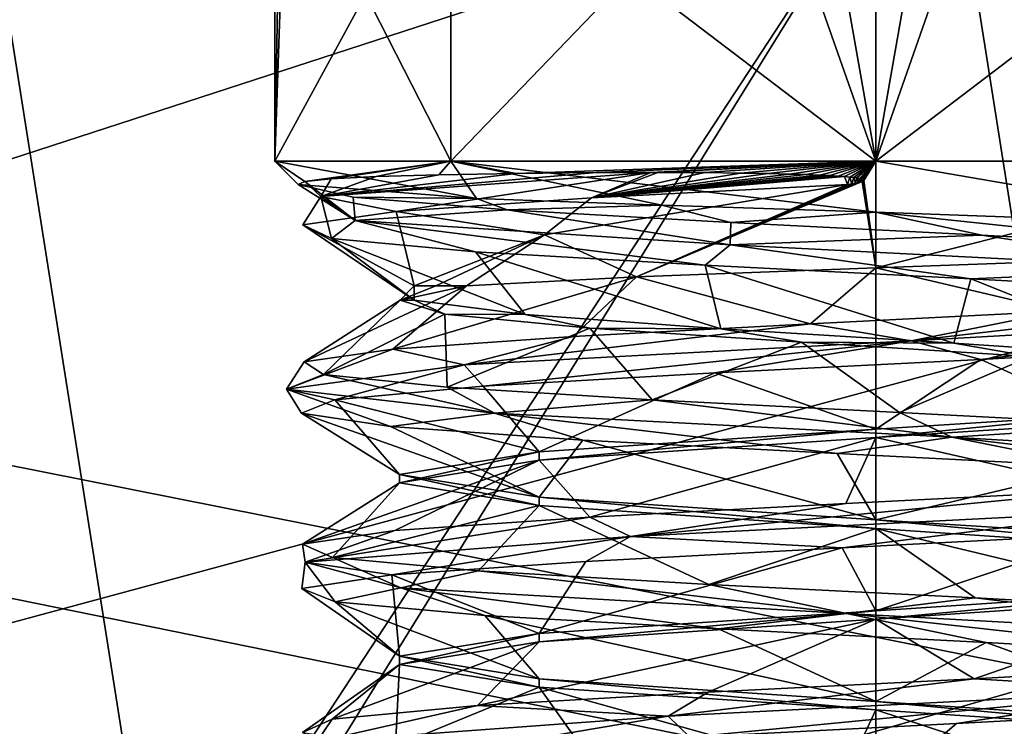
# Model space of a CAD drawing. Header units: millimetres. Extents: x -114 to 114, y -36 to 48.
# Tile 202 of 256: x 19.72 to 24.07, y 7.51 to 10.62. Entities that reach past the tile are written whole.
import ezdxf

# ---------------------------------------------------------------- set-up
doc = ezdxf.new("R2010")
doc.units = ezdxf.units.MM
doc.header["$LTSCALE"] = 65.185185
for name, color, linetype in [('2', 7, 'CONTINUOUS'), ('2786', 7, 'CONTINUOUS'), ('3463', 7, 'CONTINUOUS'), ('3464', 7, 'CONTINUOUS'), ('3652', 7, 'CONTINUOUS'), ('3653', 7, 'CONTINUOUS'), ('3655', 7, 'CONTINUOUS'), ('3660', 7, 'CONTINUOUS'), ('3661', 7, 'CONTINUOUS'), ('3664', 7, 'CONTINUOUS'), ('3665', 7, 'CONTINUOUS'), ('3827', 7, 'CONTINUOUS'), ('3828', 7, 'CONTINUOUS'), ('3829', 7, 'CONTINUOUS'), ('3831', 7, 'CONTINUOUS'), ('3832', 7, 'CONTINUOUS'), ('3984', 7, 'CONTINUOUS'), ('3985', 7, 'CONTINUOUS'), ('3987', 7, 'CONTINUOUS'), ('3988', 7, 'CONTINUOUS'), ('3989', 7, 'CONTINUOUS'), ('4059', 7, 'CONTINUOUS')]:
    doc.layers.add(name, color=color, linetype=linetype)

msp = doc.modelspace()

# ---------------------------------------------------------------- linework, layer by layer
at = {"layer": '2', "linetype": 'CONTINUOUS'}
for points in [[(113, 35, 92.5), (-113, 35, 92.5), (72.7254, 6.8475, 92.5), (113, 35, 92.5)], [(-113, 35, 92.5), (-19.2659, 13.0293, 92.5), (21.2746, 6.8475, 92.5), (-113, 35, 92.5)], [(-113, 35, 92.5), (63.3, 0, 92.5), (64.6742, 4.2309, 92.5), (-113, 35, 92.5)], [(63.3, 0, 92.5), (-113, 35, 92.5), (25.7254, 6.8475, 92.5), (63.3, 0, 92.5)], [(72.7254, 6.8475, 92.5), (-113, 35, 92.5), (68.2746, 6.8475, 92.5), (72.7254, 6.8475, 92.5)], [(68.2746, 6.8475, 92.5), (-113, 35, 92.5), (64.6742, 4.2309, 92.5), (68.2746, 6.8475, 92.5)], [(25.7254, 6.8475, 92.5), (-113, 35, 92.5), (21.2746, 6.8475, 92.5), (25.7254, 6.8475, 92.5)], [(21.2746, 6.8475, 92.5), (-19.2659, 13.0293, 92.5), (17.6742, 4.2309, 92.5), (21.2746, 6.8475, 92.5)]]:
    msp.add_3dface(points, dxfattribs=at)
at = {"layer": '2786', "linetype": 'CONTINUOUS'}
for points in [[(110.5, 32.5, 90), (-12.4154, 8.0512, 90), (-15.4464, 11.0828, 90), (110.5, 32.5, 90)], [(110.5, 32.5, 90), (-10.4698, 4.2312, 90), (-12.4154, 8.0512, 90), (110.5, 32.5, 90)], [(110.5, 32.5, 90), (-9.8, 0, 90), (-10.4698, 4.2312, 90), (110.5, 32.5, 90)], [(-9.8, 0, 90), (110.5, 32.5, 90), (21.2746, 6.8475, 90), (-9.8, 0, 90)], [(110.5, 32.5, 90), (25.7254, 6.8475, 90), (21.2746, 6.8475, 90), (110.5, 32.5, 90)]]:
    msp.add_3dface(points, dxfattribs=at)
at = {"layer": '3463', "linetype": 'CONTINUOUS'}
for points in [[(19.3182, 12.8886, 110), (23.5, -13.55, 110), (23.5, 13.55, 110), (19.3182, 12.8886, 110)], [(23.5, 13.55, 110), (23.5, -13.55, 110), (27.6818, -12.8886, 110), (23.5, 13.55, 110)], [(27.6818, 12.8886, 110), (23.5, 13.55, 110), (27.6818, -12.8886, 110), (27.6818, 12.8886, 110)], [(19.3182, -12.8886, 110), (23.5, -13.55, 110), (19.3182, 12.8886, 110), (19.3182, -12.8886, 110)]]:
    msp.add_3dface(points, dxfattribs=at)
at = {"layer": '3464', "linetype": 'CONTINUOUS'}
for points in [[(19.1894, 13.2673, 93), (23.5, 13.95, 93), (16.8874, 9.1014, 93), (19.1894, 13.2673, 93)], [(16.8874, 9.1014, 93), (23.5, 13.95, 93), (23.5, 11.25, 93), (16.8874, 9.1014, 93)], [(23.5, 11.25, 93), (27.8106, 13.2673, 93), (30.1126, 9.1014, 93), (23.5, 11.25, 93)]]:
    msp.add_3dface(points, dxfattribs=at)
at = {"layer": '3652', "linetype": 'CONTINUOUS'}
for points in [[(16.8874, 9.1014, 93.5), (23.5, 11.25, 93.5), (17.4132, 1.9776, 93.5), (16.8874, 9.1014, 93.5)], [(17.4132, 1.9776, 93.5), (23.5, 11.25, 93.5), (19.7381, 5.1776, 93.5), (17.4132, 1.9776, 93.5)], [(23.5, 11.25, 93.5), (23.5, 6.4, 93.5), (19.7381, 5.1776, 93.5), (23.5, 11.25, 93.5)], [(23.5, 11.25, 93.5), (30.1126, 9.1014, 93.5), (23.5, 6.4, 93.5), (23.5, 11.25, 93.5)], [(23.5, 6.4, 93.5), (30.1126, 9.1014, 93.5), (27.2619, 5.1776, 93.5), (23.5, 6.4, 93.5)]]:
    msp.add_3dface(points, dxfattribs=at)
at = {"layer": '3653', "linetype": 'CONTINUOUS'}
for points in [[(16.8874, 9.1014, 93), (23.5, 11.25, 93), (16.8874, 9.1014, 93.5), (16.8874, 9.1014, 93)], [(23.5, 11.25, 93), (23.5, 11.25, 93.5), (16.8874, 9.1014, 93.5), (23.5, 11.25, 93)]]:
    msp.add_3dface(points, dxfattribs=at)
at = {"layer": '3655', "linetype": 'CONTINUOUS'}
for points in [[(23.5, 11.25, 93), (30.1126, 9.1014, 93), (23.5, 11.25, 93.5), (23.5, 11.25, 93)], [(30.1126, 9.1014, 93), (30.1126, 9.1014, 93.5), (23.5, 11.25, 93.5), (30.1126, 9.1014, 93)]]:
    msp.add_3dface(points, dxfattribs=at)
at = {"layer": '3660', "linetype": 'CONTINUOUS'}
for points in [[(20.85, 13.5, 99), (20.85, 10, 99), (20.8976, 11.4253, 98.5), (20.85, 13.5, 99)], [(20.85, 10, 99), (20.85, 13.5, 99), (20.8976, 12.843, 99.5), (20.85, 10, 99)], [(23.5, 10, 96.35), (23.5, 13.5, 96.35), (23, 12.843, 96.3976), (23.5, 10, 96.35)], [(23.5, 13.5, 101.65), (23.5, 10, 101.65), (23, 11.4253, 101.6024), (23.5, 13.5, 101.65)], [(20.85, 10, 99), (20.8976, 12.843, 99.5), (20.8976, 11.4253, 99.5), (20.85, 10, 99)], [(23.5, 10, 96.35), (23, 12.843, 96.3976), (23, 11.4253, 96.3976), (23.5, 10, 96.35)], [(20.85, 10, 99), (21.6262, 10, 97.1262), (20.8976, 11.4253, 98.5), (20.85, 10, 99)], [(21.6262, 10, 100.8738), (20.85, 10, 99), (21.6262, 11.4253, 100.8738), (21.6262, 10, 100.8738)], [(21.6262, 11.4253, 100.8738), (20.85, 10, 99), (20.8976, 11.4253, 99.5), (21.6262, 11.4253, 100.8738)], [(20.8976, 11.4253, 98.5), (21.6262, 10, 97.1262), (21.6262, 11.4253, 97.1262), (20.8976, 11.4253, 98.5)], [(21.6262, 10, 97.1262), (23.5, 10, 96.35), (21.6262, 11.4253, 97.1262), (21.6262, 10, 97.1262)], [(21.6262, 11.4253, 97.1262), (23.5, 10, 96.35), (23, 11.4253, 96.3976), (21.6262, 11.4253, 97.1262)], [(23.5, 10, 101.65), (21.6262, 10, 100.8738), (23, 11.4253, 101.6024), (23.5, 10, 101.65)], [(23, 11.4253, 101.6024), (21.6262, 10, 100.8738), (21.6262, 11.4253, 100.8738), (23, 11.4253, 101.6024)]]:
    msp.add_3dface(points, dxfattribs=at)
at = {"layer": '3661', "linetype": 'CONTINUOUS'}
for points in [[(21.6262, 10, 97.1262), (20.85, 10, 99), (21.7393, 9.836, 97.245), (21.6262, 10, 97.1262)], [(20.85, 10, 99), (21.6262, 10, 100.8738), (20.9821, 9.9101, 99.4629), (20.85, 10, 99)], [(21.7393, 9.836, 97.245), (20.85, 10, 99), (20.9532, 9.8968, 98.996), (21.7393, 9.836, 97.245)], [(20.9532, 9.8968, 98.996), (20.85, 10, 99), (20.9821, 9.9101, 99.4629), (20.9532, 9.8968, 98.996)], [(20.9821, 9.9101, 99.4629), (21.6262, 10, 100.8738), (21.0979, 9.9217, 99.9185), (20.9821, 9.9101, 99.4629)], [(21.0979, 9.9217, 99.9185), (21.6262, 10, 100.8738), (21.2971, 9.9316, 100.346), (21.0979, 9.9217, 99.9185)], [(21.2971, 9.9316, 100.346), (21.6262, 10, 100.8738), (21.5724, 9.9398, 100.7296), (21.2971, 9.9316, 100.346)], [(21.5724, 9.9398, 100.7296), (21.6262, 10, 100.8738), (21.9139, 9.9459, 101.055), (21.5724, 9.9398, 100.7296)], [(23.5, 10, 96.35), (21.6262, 10, 97.1262), (23.5, 9.7747, 96.5753), (23.5, 10, 96.35)], [(23.5, 9.7747, 96.5753), (21.6262, 10, 97.1262), (22.5571, 9.8054, 96.7329), (23.5, 9.7747, 96.5753)], [(22.5571, 9.8054, 96.7329), (21.6262, 10, 97.1262), (21.7393, 9.836, 97.245), (22.5571, 9.8054, 96.7329)], [(21.6262, 10, 100.8738), (23.5, 10, 101.65), (21.9139, 9.9459, 101.055), (21.6262, 10, 100.8738)], [(21.9139, 9.9459, 101.055), (23.5, 10, 101.65), (22.2674, 9.9493, 101.2885), (21.9139, 9.9459, 101.055)], [(22.2674, 9.9493, 101.2885), (23.5, 10, 101.65), (22.5082, 9.95, 101.4034), (22.2674, 9.9493, 101.2885)], [(22.5082, 9.95, 101.4034), (23.5, 10, 101.65), (22.5397, 9.95, 101.4161), (22.5082, 9.95, 101.4034)], [(22.5397, 9.95, 101.4161), (23.5, 10, 101.65), (22.746, 9.9492, 101.4874), (22.5397, 9.95, 101.4161)], [(22.746, 9.9492, 101.4874), (23.5, 10, 101.65), (22.9038, 9.9475, 101.5282), (22.746, 9.9492, 101.4874)], [(22.9038, 9.9475, 101.5282), (23.5, 10, 101.65), (23.0254, 9.9455, 101.5517), (22.9038, 9.9475, 101.5282)], [(23.0254, 9.9455, 101.5517), (23.5, 10, 101.65), (23.12, 9.9432, 101.5652), (23.0254, 9.9455, 101.5517)], [(23.12, 9.9432, 101.5652), (23.5, 10, 101.65), (23.1939, 9.9409, 101.5727), (23.12, 9.9432, 101.5652)], [(23.1939, 9.9409, 101.5727), (23.5, 10, 101.65), (23.252, 9.9385, 101.5766), (23.1939, 9.9409, 101.5727)], [(23.252, 9.9385, 101.5766), (23.5, 10, 101.65), (23.2978, 9.9362, 101.5783), (23.252, 9.9385, 101.5766)], [(23.2978, 9.9362, 101.5783), (23.5, 10, 101.65), (23.334, 9.934, 101.5787), (23.2978, 9.9362, 101.5783)], [(23.334, 9.934, 101.5787), (23.5, 10, 101.65), (23.3627, 9.9318, 101.5782), (23.334, 9.934, 101.5787)], [(23.3627, 9.9318, 101.5782), (23.5, 10, 101.65), (23.3853, 9.9298, 101.5772), (23.3627, 9.9318, 101.5782)], [(23.3853, 9.9298, 101.5772), (23.5, 10, 101.65), (23.4032, 9.9277, 101.5759), (23.3853, 9.9298, 101.5772)], [(23.4032, 9.9277, 101.5759), (23.5, 10, 101.65), (23.4173, 9.9258, 101.5745), (23.4032, 9.9277, 101.5759)], [(23.4173, 9.9258, 101.5745), (23.5, 10, 101.65), (23.4283, 9.9238, 101.5728), (23.4173, 9.9258, 101.5745)], [(23.4283, 9.9238, 101.5728), (23.5, 10, 101.65), (23.4367, 9.9219, 101.5711), (23.4283, 9.9238, 101.5728)], [(23.4367, 9.9219, 101.5711), (23.5, 10, 101.65), (23.443, 9.9198, 101.5691), (23.4367, 9.9219, 101.5711)], [(23.443, 9.9198, 101.5691), (23.5, 10, 101.65), (23.447, 9.9174, 101.5668), (23.443, 9.9198, 101.5691)], [(23.447, 9.9174, 101.5668), (23.5, 10, 101.65), (23.4478, 9.9146, 101.564), (23.447, 9.9174, 101.5668)], [(23.5, 10, 101.65), (23.5, 9.5304, 101.1804), (23.4478, 9.9146, 101.564), (23.5, 10, 101.65)], [(23.5, 9.5304, 101.1804), (22.4445, 9.4903, 100.8619), (23.4399, 9.9095, 101.5588), (23.5, 9.5304, 101.1804)], [(23.4399, 9.9095, 101.5588), (22.4445, 9.4903, 100.8619), (23.4328, 9.9072, 101.5564), (23.4399, 9.9095, 101.5588)], [(23.4328, 9.9072, 101.5564), (22.4445, 9.4903, 100.8619), (23.4233, 9.9049, 101.5537), (23.4328, 9.9072, 101.5564)], [(23.4233, 9.9049, 101.5537), (22.4445, 9.4903, 100.8619), (23.411, 9.9024, 101.5509), (23.4233, 9.9049, 101.5537)], [(23.4451, 9.9119, 101.5613), (23.5, 9.5304, 101.1804), (23.4399, 9.9095, 101.5588), (23.4451, 9.9119, 101.5613)], [(23.4478, 9.9146, 101.564), (23.5, 9.5304, 101.1804), (23.4451, 9.9119, 101.5613), (23.4478, 9.9146, 101.564)], [(22.0397, 9.6758, 100.8102), (23.3756, 9.8968, 101.5438), (22.4445, 9.4903, 100.8619), (22.0397, 9.6758, 100.8102)], [(23.411, 9.9024, 101.5509), (22.4445, 9.4903, 100.8619), (23.3954, 9.8997, 101.5476), (23.411, 9.9024, 101.5509)], [(22.4445, 9.4903, 100.8619), (23.3756, 9.8968, 101.5438), (23.3954, 9.8997, 101.5476), (22.4445, 9.4903, 100.8619)], [(21.4645, 9.45, 99.5163), (22.0397, 9.6758, 100.8102), (21.5599, 9.45, 99.8036), (21.4645, 9.45, 99.5163)], [(21.5599, 9.45, 99.8036), (22.0397, 9.6758, 100.8102), (21.6956, 9.45, 100.0743), (21.5599, 9.45, 99.8036)], [(21.6956, 9.45, 100.0743), (22.0397, 9.6758, 100.8102), (22.4445, 9.4903, 100.8619), (21.6956, 9.45, 100.0743)]]:
    msp.add_3dface(points, dxfattribs=at)
at = {"layer": '3664', "linetype": 'CONTINUOUS'}
for points in [[(23.5, 13.5, 96.35), (23.5, 10, 96.35), (24, 11.4253, 96.3976), (23.5, 13.5, 96.35)], [(23.5, 10, 101.65), (23.5, 13.5, 101.65), (24, 12.843, 101.6024), (23.5, 10, 101.65)], [(23.5, 10, 101.65), (24, 12.843, 101.6024), (24, 11.4253, 101.6024), (23.5, 10, 101.65)], [(23.5, 10, 96.35), (25.3738, 10, 97.1262), (24, 11.4253, 96.3976), (23.5, 10, 96.35)], [(25.3738, 10, 100.8738), (23.5, 10, 101.65), (25.3738, 11.4253, 100.8738), (25.3738, 10, 100.8738)], [(25.3738, 11.4253, 100.8738), (23.5, 10, 101.65), (24, 11.4253, 101.6024), (25.3738, 11.4253, 100.8738)], [(24, 11.4253, 96.3976), (25.3738, 10, 97.1262), (25.3738, 11.4253, 97.1262), (24, 11.4253, 96.3976)]]:
    msp.add_3dface(points, dxfattribs=at)
at = {"layer": '3665', "linetype": 'CONTINUOUS'}
for points in [[(23.5, 10, 96.35), (23.5, 9.7747, 96.5753), (25.159, 9.7143, 97.3155), (23.5, 10, 96.35)], [(25.3738, 10, 97.1262), (23.5, 10, 96.35), (25.159, 9.7143, 97.3155), (25.3738, 10, 97.1262)], [(23.5, 9.5304, 101.1804), (23.5, 10, 101.65), (25.3738, 10, 100.8738), (23.5, 9.5304, 101.1804)], [(23.5, 9.5304, 101.1804), (25.3738, 10, 100.8738), (24.3557, 9.5613, 101.039), (23.5, 9.5304, 101.1804)]]:
    msp.add_3dface(points, dxfattribs=at)
at = {"layer": '3827', "linetype": 'CONTINUOUS'}
for points in [[(22.2674, 9.9493, 101.2885), (22.5082, 9.95, 101.4034), (21.0527, 9.8439, 99.878), (22.2674, 9.9493, 101.2885)], [(21.0527, 9.8439, 99.878), (22.5082, 9.95, 101.4034), (21.3852, 9.7783, 100.4191), (21.0527, 9.8439, 99.878)], [(21.9139, 9.9459, 101.055), (22.2674, 9.9493, 101.2885), (21.0527, 9.8439, 99.878), (21.9139, 9.9459, 101.055)], [(21.5724, 9.9398, 100.7296), (21.9139, 9.9459, 101.055), (21.0527, 9.8439, 99.878), (21.5724, 9.9398, 100.7296)], [(21.3852, 9.7783, 100.4191), (22.5082, 9.95, 101.4034), (22.2471, 9.8375, 101.2173), (21.3852, 9.7783, 100.4191)], [(22.5082, 9.95, 101.4034), (22.5397, 9.95, 101.4161), (22.2471, 9.8375, 101.2173), (22.5082, 9.95, 101.4034)], [(22.5397, 9.95, 101.4161), (22.746, 9.9492, 101.4874), (22.2471, 9.8375, 101.2173), (22.5397, 9.95, 101.4161)], [(22.746, 9.9492, 101.4874), (22.9038, 9.9475, 101.5282), (22.2471, 9.8375, 101.2173), (22.746, 9.9492, 101.4874)], [(22.9038, 9.9475, 101.5282), (23.0254, 9.9455, 101.5517), (22.2471, 9.8375, 101.2173), (22.9038, 9.9475, 101.5282)], [(20.9532, 9.8968, 98.996), (20.9821, 9.9101, 99.4629), (21.2039, 9.7378, 97.7802), (20.9532, 9.8968, 98.996)], [(20.9821, 9.9101, 99.4629), (21.0979, 9.9217, 99.9185), (21.0527, 9.8439, 99.878), (20.9821, 9.9101, 99.4629)], [(20.9821, 9.9101, 99.4629), (21.0527, 9.8439, 99.878), (21.2039, 9.7378, 97.7802), (20.9821, 9.9101, 99.4629)], [(21.2971, 9.9316, 100.346), (21.5724, 9.9398, 100.7296), (21.0527, 9.8439, 99.878), (21.2971, 9.9316, 100.346)], [(21.0979, 9.9217, 99.9185), (21.2971, 9.9316, 100.346), (21.0527, 9.8439, 99.878), (21.0979, 9.9217, 99.9185)], [(23.0254, 9.9455, 101.5517), (23.12, 9.9432, 101.5652), (22.2471, 9.8375, 101.2173), (23.0254, 9.9455, 101.5517)], [(23.12, 9.9432, 101.5652), (23.1939, 9.9409, 101.5727), (22.2471, 9.8375, 101.2173), (23.12, 9.9432, 101.5652)], [(23.1939, 9.9409, 101.5727), (23.252, 9.9385, 101.5766), (22.2471, 9.8375, 101.2173), (23.1939, 9.9409, 101.5727)], [(23.252, 9.9385, 101.5766), (23.2978, 9.9362, 101.5783), (22.2471, 9.8375, 101.2173), (23.252, 9.9385, 101.5766)], [(23.2978, 9.9362, 101.5783), (23.334, 9.934, 101.5787), (22.2471, 9.8375, 101.2173), (23.2978, 9.9362, 101.5783)], [(23.334, 9.934, 101.5787), (23.3627, 9.9318, 101.5782), (22.2471, 9.8375, 101.2173), (23.334, 9.934, 101.5787)], [(23.3627, 9.9318, 101.5782), (23.3756, 9.8968, 101.5438), (22.2471, 9.8375, 101.2173), (23.3627, 9.9318, 101.5782)], [(23.3756, 9.8968, 101.5438), (23.3627, 9.9318, 101.5782), (23.3853, 9.9298, 101.5772), (23.3756, 9.8968, 101.5438)], [(23.3756, 9.8968, 101.5438), (23.3853, 9.9298, 101.5772), (23.3954, 9.8997, 101.5476), (23.3756, 9.8968, 101.5438)], [(23.3853, 9.9298, 101.5772), (23.4032, 9.9277, 101.5759), (23.3954, 9.8997, 101.5476), (23.3853, 9.9298, 101.5772)], [(23.4032, 9.9277, 101.5759), (23.411, 9.9024, 101.5509), (23.3954, 9.8997, 101.5476), (23.4032, 9.9277, 101.5759)], [(23.4032, 9.9277, 101.5759), (23.4173, 9.9258, 101.5745), (23.411, 9.9024, 101.5509), (23.4032, 9.9277, 101.5759)], [(23.4173, 9.9258, 101.5745), (23.4233, 9.9049, 101.5537), (23.411, 9.9024, 101.5509), (23.4173, 9.9258, 101.5745)], [(23.4173, 9.9258, 101.5745), (23.4283, 9.9238, 101.5728), (23.4233, 9.9049, 101.5537), (23.4173, 9.9258, 101.5745)], [(23.4283, 9.9238, 101.5728), (23.4328, 9.9072, 101.5564), (23.4233, 9.9049, 101.5537), (23.4283, 9.9238, 101.5728)], [(23.4283, 9.9238, 101.5728), (23.4367, 9.9219, 101.5711), (23.4328, 9.9072, 101.5564), (23.4283, 9.9238, 101.5728)], [(23.4367, 9.9219, 101.5711), (23.4399, 9.9095, 101.5588), (23.4328, 9.9072, 101.5564), (23.4367, 9.9219, 101.5711)], [(23.4367, 9.9219, 101.5711), (23.443, 9.9198, 101.5691), (23.4399, 9.9095, 101.5588), (23.4367, 9.9219, 101.5711)], [(23.443, 9.9198, 101.5691), (23.4451, 9.9119, 101.5613), (23.4399, 9.9095, 101.5588), (23.443, 9.9198, 101.5691)], [(23.443, 9.9198, 101.5691), (23.447, 9.9174, 101.5668), (23.4451, 9.9119, 101.5613), (23.443, 9.9198, 101.5691)], [(23.447, 9.9174, 101.5668), (23.4478, 9.9146, 101.564), (23.4451, 9.9119, 101.5613), (23.447, 9.9174, 101.5668)], [(20.9532, 9.8968, 98.996), (21.2039, 9.7378, 97.7802), (21.1959, 9.841, 97.915), (20.9532, 9.8968, 98.996)], [(21.0989, 9.6597, 98.1509), (21.0527, 9.8439, 99.878), (20.9733, 9.719, 99.3189), (21.0989, 9.6597, 98.1509)], [(20.9733, 9.719, 99.3189), (21.0527, 9.8439, 99.878), (21.3852, 9.7783, 100.4191), (20.9733, 9.719, 99.3189)], [(21.2039, 9.7378, 97.7802), (21.0527, 9.8439, 99.878), (21.0989, 9.6597, 98.1509), (21.2039, 9.7378, 97.7802)], [(21.1959, 9.841, 97.915), (21.2039, 9.7378, 97.7802), (21.8746, 9.7851, 97.0393), (21.1959, 9.841, 97.915)], [(21.2039, 9.7378, 97.7802), (22.8576, 9.6318, 96.4806), (21.8746, 9.7851, 97.0393), (21.2039, 9.7378, 97.7802)], [(21.8746, 9.7851, 97.0393), (22.8576, 9.6318, 96.4806), (22.8609, 9.7293, 96.5347), (21.8746, 9.7851, 97.0393)], [(21.7355, 9.6005, 97.1635), (21.2039, 9.7378, 97.7802), (21.0989, 9.6597, 98.1509), (21.7355, 9.6005, 97.1635)], [(22.8576, 9.6318, 96.4806), (21.2039, 9.7378, 97.7802), (22.7475, 9.5412, 96.5669), (22.8576, 9.6318, 96.4806)], [(22.7475, 9.5412, 96.5669), (21.2039, 9.7378, 97.7802), (21.7355, 9.6005, 97.1635), (22.7475, 9.5412, 96.5669)], [(22.8609, 9.7293, 96.5347), (22.8576, 9.6318, 96.4806), (23.9682, 9.6734, 96.4966), (22.8609, 9.7293, 96.5347)], [(22.8576, 9.6318, 96.4806), (24.9317, 9.5258, 96.8297), (23.9682, 9.6734, 96.4966), (22.8576, 9.6318, 96.4806)], [(23.9682, 9.6734, 96.4966), (24.9317, 9.5258, 96.8297), (24.9868, 9.6176, 96.9323), (23.9682, 9.6734, 96.4966)], [(23.9196, 9.4819, 96.488), (22.8576, 9.6318, 96.4806), (22.7475, 9.5412, 96.5669), (23.9196, 9.4819, 96.488)], [(24.9317, 9.5258, 96.8297), (22.8576, 9.6318, 96.4806), (23.9196, 9.4819, 96.488), (24.9317, 9.5258, 96.8297)], [(25.0024, 9.4227, 96.9436), (24.9317, 9.5258, 96.8297), (23.9196, 9.4819, 96.488), (25.0024, 9.4227, 96.9436)], [(25.525, 9.3137, 100.6307), (23.656, 9.2076, 101.5953), (25.262, 9.3943, 100.8389), (25.525, 9.3137, 100.6307)], [(25.262, 9.3943, 100.8389), (23.656, 9.2076, 101.5953), (24.3145, 9.3384, 101.413), (25.262, 9.3943, 100.8389)], [(24.3145, 9.3384, 101.413), (23.656, 9.2076, 101.5953), (23.2129, 9.2826, 101.5306), (24.3145, 9.3384, 101.413)], [(23.656, 9.2076, 101.5953), (25.525, 9.3137, 100.6307), (23.9642, 9.1263, 101.5041), (23.656, 9.2076, 101.5953)], [(23.9642, 9.1263, 101.5041), (25.525, 9.3137, 100.6307), (25.0388, 9.1856, 101.0294), (23.9642, 9.1263, 101.5041)], [(23.656, 9.2076, 101.5953), (21.6849, 9.1016, 100.8616), (23.2129, 9.2826, 101.5306), (23.656, 9.2076, 101.5953)], [(23.2129, 9.2826, 101.5306), (21.6849, 9.1016, 100.8616), (22.1655, 9.2268, 101.1692), (23.2129, 9.2826, 101.5306)], [(22.1655, 9.2268, 101.1692), (21.6849, 9.1016, 100.8616), (21.3708, 9.1709, 100.3973), (22.1655, 9.2268, 101.1692)], [(21.6849, 9.1016, 100.8616), (23.656, 9.2076, 101.5953), (21.7685, 9.0078, 100.8676), (21.6849, 9.1016, 100.8616)], [(21.7685, 9.0078, 100.8676), (23.656, 9.2076, 101.5953), (22.7909, 9.0671, 101.4461), (21.7685, 9.0078, 100.8676)], [(22.7909, 9.0671, 101.4461), (23.656, 9.2076, 101.5953), (23.9642, 9.1263, 101.5041), (22.7909, 9.0671, 101.4461)], [(21.6849, 9.1016, 100.8616), (20.9016, 8.9956, 98.9096), (21.3708, 9.1709, 100.3973), (21.6849, 9.1016, 100.8616)], [(21.3708, 9.1709, 100.3973), (20.9016, 8.9956, 98.9096), (20.9789, 9.1151, 99.361), (21.3708, 9.1709, 100.3973)], [(20.9789, 9.1151, 99.361), (20.9016, 8.9956, 98.9096), (21.0642, 9.0593, 98.2564), (20.9789, 9.1151, 99.361)], [(20.9016, 8.9956, 98.9096), (21.6849, 9.1016, 100.8616), (21.1144, 8.9486, 99.8917), (20.9016, 8.9956, 98.9096)], [(21.1144, 8.9486, 99.8917), (21.6849, 9.1016, 100.8616), (21.7685, 9.0078, 100.8676), (21.1144, 8.9486, 99.8917)], [(20.9016, 8.9956, 98.9096), (21.8186, 8.8895, 97.0168), (21.0642, 9.0593, 98.2564), (20.9016, 8.9956, 98.9096)], [(21.0642, 9.0593, 98.2564), (21.8186, 8.8895, 97.0168), (21.6104, 9.0034, 97.2925), (21.0642, 9.0593, 98.2564)], [(21.8186, 8.8895, 97.0168), (20.9016, 8.9956, 98.9096), (21.3603, 8.83, 97.6188), (21.8186, 8.8895, 97.0168)], [(21.3603, 8.83, 97.6188), (20.9016, 8.9956, 98.9096), (20.968, 8.8893, 98.7261), (21.3603, 8.83, 97.6188)], [(20.968, 8.8893, 98.7261), (20.9016, 8.9956, 98.9096), (21.1144, 8.9486, 99.8917), (20.968, 8.8893, 98.7261)], [(21.6104, 9.0034, 97.2925), (21.8186, 8.8895, 97.0168), (22.5142, 8.9476, 96.6517), (21.6104, 9.0034, 97.2925)], [(21.8186, 8.8895, 97.0168), (23.836, 8.7835, 96.4218), (22.5142, 8.9476, 96.6517), (21.8186, 8.8895, 97.0168)], [(22.5142, 8.9476, 96.6517), (23.836, 8.7835, 96.4218), (23.6046, 8.8918, 96.4554), (22.5142, 8.9476, 96.6517)], [(22.2079, 8.7708, 96.8053), (21.8186, 8.8895, 97.0168), (21.3603, 8.83, 97.6188), (22.2079, 8.7708, 96.8053)], [(23.836, 8.7835, 96.4218), (21.8186, 8.8895, 97.0168), (23.3304, 8.7115, 96.4589), (23.836, 8.7835, 96.4218)], [(23.3304, 8.7115, 96.4589), (21.8186, 8.8895, 97.0168), (22.2079, 8.7708, 96.8053), (23.3304, 8.7115, 96.4589)], [(23.6046, 8.8918, 96.4554), (23.836, 8.7835, 96.4218), (24.6752, 8.8359, 96.7406), (23.6046, 8.8918, 96.4554)], [(23.836, 8.7835, 96.4218), (25.6335, 8.6775, 97.5139), (24.6752, 8.8359, 96.7406), (23.836, 8.7835, 96.4218)], [(24.489, 8.6522, 96.6531), (23.836, 8.7835, 96.4218), (23.3304, 8.7115, 96.4589), (24.489, 8.6522, 96.6531)], [(25.6335, 8.6775, 97.5139), (23.836, 8.7835, 96.4218), (25.4371, 8.593, 97.3466), (25.6335, 8.6775, 97.5139)], [(25.4371, 8.593, 97.3466), (23.836, 8.7835, 96.4218), (24.489, 8.6522, 96.6531), (25.4371, 8.593, 97.3466)]]:
    msp.add_3dface(points, dxfattribs=at)
at = {"layer": '3828', "linetype": 'CONTINUOUS'}
for points in [[(21.7393, 9.836, 97.245), (20.9532, 9.8968, 98.996), (21.1959, 9.841, 97.915), (21.7393, 9.836, 97.245)], [(21.7393, 9.836, 97.245), (21.1959, 9.841, 97.915), (21.8746, 9.7851, 97.0393), (21.7393, 9.836, 97.245)], [(22.5571, 9.8054, 96.7329), (21.7393, 9.836, 97.245), (21.8746, 9.7851, 97.0393), (22.5571, 9.8054, 96.7329)], [(22.5571, 9.8054, 96.7329), (21.8746, 9.7851, 97.0393), (22.8609, 9.7293, 96.5347), (22.5571, 9.8054, 96.7329)], [(23.5, 9.7747, 96.5753), (22.5571, 9.8054, 96.7329), (22.8609, 9.7293, 96.5347), (23.5, 9.7747, 96.5753)], [(23.5, 9.7747, 96.5753), (22.8609, 9.7293, 96.5347), (23.9682, 9.6734, 96.4966), (23.5, 9.7747, 96.5753)], [(25.159, 9.7143, 97.3155), (23.5, 9.7747, 96.5753), (24.9868, 9.6176, 96.9323), (25.159, 9.7143, 97.3155)], [(23.5, 9.7747, 96.5753), (23.9682, 9.6734, 96.4966), (24.9868, 9.6176, 96.9323), (23.5, 9.7747, 96.5753)], [(23.5, 9.5304, 101.1804), (24.3557, 9.5613, 101.039), (24.3145, 9.3384, 101.413), (23.5, 9.5304, 101.1804)], [(22.4445, 9.4903, 100.8619), (23.5, 9.5304, 101.1804), (23.2129, 9.2826, 101.5306), (22.4445, 9.4903, 100.8619)], [(23.5, 9.5304, 101.1804), (24.3145, 9.3384, 101.413), (23.2129, 9.2826, 101.5306), (23.5, 9.5304, 101.1804)], [(21.6956, 9.45, 100.0743), (22.4445, 9.4903, 100.8619), (21.3708, 9.1709, 100.3973), (21.6956, 9.45, 100.0743)], [(22.4445, 9.4903, 100.8619), (22.1655, 9.2268, 101.1692), (21.3708, 9.1709, 100.3973), (22.4445, 9.4903, 100.8619)], [(22.4445, 9.4903, 100.8619), (23.2129, 9.2826, 101.5306), (22.1655, 9.2268, 101.1692), (22.4445, 9.4903, 100.8619)], [(21.6956, 9.45, 100.0743), (21.3708, 9.1709, 100.3973), (20.9789, 9.1151, 99.361), (21.6956, 9.45, 100.0743)], [(21.6956, 9.45, 100.0743), (20.9789, 9.1151, 99.361), (21.4025, 9.3879, 99.1032), (21.6956, 9.45, 100.0743)], [(20.9789, 9.1151, 99.361), (21.0642, 9.0593, 98.2564), (21.4025, 9.3879, 99.1032), (20.9789, 9.1151, 99.361)], [(21.4025, 9.3879, 99.1032), (21.0642, 9.0593, 98.2564), (21.5989, 9.3258, 98.1079), (21.4025, 9.3879, 99.1032)], [(21.0642, 9.0593, 98.2564), (21.6104, 9.0034, 97.2925), (21.5989, 9.3258, 98.1079), (21.0642, 9.0593, 98.2564)], [(21.5989, 9.3258, 98.1079), (21.6104, 9.0034, 97.2925), (22.2389, 9.2636, 97.3208), (21.5989, 9.3258, 98.1079)], [(21.6104, 9.0034, 97.2925), (22.5142, 8.9476, 96.6517), (22.2389, 9.2636, 97.3208), (21.6104, 9.0034, 97.2925)], [(22.2389, 9.2636, 97.3208), (22.5142, 8.9476, 96.6517), (23.1731, 9.2015, 96.9256), (22.2389, 9.2636, 97.3208)], [(22.5142, 8.9476, 96.6517), (23.6046, 8.8918, 96.4554), (23.1731, 9.2015, 96.9256), (22.5142, 8.9476, 96.6517)], [(23.1731, 9.2015, 96.9256), (23.6046, 8.8918, 96.4554), (24.1835, 9.1394, 97.0144), (23.1731, 9.2015, 96.9256)], [(23.6046, 8.8918, 96.4554), (24.6752, 8.8359, 96.7406), (24.1835, 9.1394, 97.0144), (23.6046, 8.8918, 96.4554)]]:
    msp.add_3dface(points, dxfattribs=at)
at = {"layer": '3829', "linetype": 'CONTINUOUS'}
for points in [[(23.3756, 9.8968, 101.5438), (22.0397, 9.6758, 100.8102), (22.2471, 9.8375, 101.2173), (23.3756, 9.8968, 101.5438)], [(22.0397, 9.6758, 100.8102), (21.3852, 9.7783, 100.4191), (22.2471, 9.8375, 101.2173), (22.0397, 9.6758, 100.8102)], [(21.4645, 9.45, 99.5163), (20.9733, 9.719, 99.3189), (21.3852, 9.7783, 100.4191), (21.4645, 9.45, 99.5163)], [(22.0397, 9.6758, 100.8102), (21.4645, 9.45, 99.5163), (21.3852, 9.7783, 100.4191), (22.0397, 9.6758, 100.8102)], [(20.9733, 9.719, 99.3189), (21.4645, 9.45, 99.5163), (21.4641, 9.3868, 98.4853), (20.9733, 9.719, 99.3189)], [(21.0989, 9.6597, 98.1509), (20.9733, 9.719, 99.3189), (21.4641, 9.3868, 98.4853), (21.0989, 9.6597, 98.1509)], [(21.7355, 9.6005, 97.1635), (21.0989, 9.6597, 98.1509), (21.9545, 9.3237, 97.5782), (21.7355, 9.6005, 97.1635)], [(21.9545, 9.3237, 97.5782), (21.0989, 9.6597, 98.1509), (21.4641, 9.3868, 98.4853), (21.9545, 9.3237, 97.5782)], [(22.7475, 9.5412, 96.5669), (21.7355, 9.6005, 97.1635), (22.8176, 9.2605, 97.0139), (22.7475, 9.5412, 96.5669)], [(22.8176, 9.2605, 97.0139), (21.7355, 9.6005, 97.1635), (21.9545, 9.3237, 97.5782), (22.8176, 9.2605, 97.0139)], [(23.9196, 9.4819, 96.488), (22.7475, 9.5412, 96.5669), (23.8452, 9.1973, 96.9286), (23.9196, 9.4819, 96.488)], [(23.8452, 9.1973, 96.9286), (22.7475, 9.5412, 96.5669), (22.8176, 9.2605, 97.0139), (23.8452, 9.1973, 96.9286)], [(24.7895, 9.1342, 97.3426), (23.9196, 9.4819, 96.488), (23.8452, 9.1973, 96.9286), (24.7895, 9.1342, 97.3426)], [(25.0024, 9.4227, 96.9436), (23.9196, 9.4819, 96.488), (24.7895, 9.1342, 97.3426), (25.0024, 9.4227, 96.9436)], [(23.9642, 9.1263, 101.5041), (25.0388, 9.1856, 101.0294), (24.4995, 8.8815, 100.8469), (23.9642, 9.1263, 101.5041)], [(22.7909, 9.0671, 101.4461), (23.9642, 9.1263, 101.5041), (23.5, 8.8184, 101.1), (22.7909, 9.0671, 101.4461)], [(23.5, 8.8184, 101.1), (23.9642, 9.1263, 101.5041), (24.4995, 8.8815, 100.8469), (23.5, 8.8184, 101.1)], [(21.7685, 9.0078, 100.8676), (22.7909, 9.0671, 101.4461), (22.015, 8.7184, 100.4849), (21.7685, 9.0078, 100.8676)], [(22.015, 8.7184, 100.4849), (22.7909, 9.0671, 101.4461), (23.5, 8.8184, 101.1), (22.015, 8.7184, 100.4849)], [(21.1144, 8.9486, 99.8917), (21.7685, 9.0078, 100.8676), (22.015, 8.7184, 100.4849), (21.1144, 8.9486, 99.8917)], [(20.968, 8.8893, 98.7261), (21.1144, 8.9486, 99.8917), (21.4, 8.6184, 98.9999), (20.968, 8.8893, 98.7261)], [(21.4, 8.6184, 98.9999), (21.1144, 8.9486, 99.8917), (22.015, 8.7184, 100.4849), (21.4, 8.6184, 98.9999)], [(21.3603, 8.83, 97.6188), (20.968, 8.8893, 98.7261), (22.0151, 8.5184, 97.5151), (21.3603, 8.83, 97.6188)], [(22.0151, 8.5184, 97.5151), (20.968, 8.8893, 98.7261), (21.4, 8.6184, 98.9999), (22.0151, 8.5184, 97.5151)], [(22.2079, 8.7708, 96.8053), (21.3603, 8.83, 97.6188), (22.0151, 8.5184, 97.5151), (22.2079, 8.7708, 96.8053)], [(23.5, 8.4184, 96.9), (22.2079, 8.7708, 96.8053), (22.0151, 8.5184, 97.5151), (23.5, 8.4184, 96.9)], [(23.3304, 8.7115, 96.4589), (22.2079, 8.7708, 96.8053), (23.5, 8.4184, 96.9), (23.3304, 8.7115, 96.4589)], [(24.489, 8.6522, 96.6531), (23.3304, 8.7115, 96.4589), (23.5, 8.4184, 96.9), (24.489, 8.6522, 96.6531)], [(24.4111, 8.3612, 97.108), (24.489, 8.6522, 96.6531), (23.5, 8.4184, 96.9), (24.4111, 8.3612, 97.108)]]:
    msp.add_3dface(points, dxfattribs=at)
at = {"layer": '3831', "linetype": 'CONTINUOUS'}
for points in [[(23.5, 8.7816, 101.1), (24.8093, 8.8673, 100.6419), (24.5249, 8.5497, 101.3315), (23.5, 8.7816, 101.1)], [(22.0151, 8.6816, 100.4849), (23.5, 8.7816, 101.1), (22.2388, 8.431, 101.2126), (22.0151, 8.6816, 100.4849)], [(22.2388, 8.431, 101.2126), (23.5, 8.7816, 101.1), (23.3677, 8.4904, 101.5434), (22.2388, 8.431, 101.2126)], [(23.3677, 8.4904, 101.5434), (23.5, 8.7816, 101.1), (24.5249, 8.5497, 101.3315), (23.3677, 8.4904, 101.5434)], [(21.4, 8.5816, 98.9999), (22.0151, 8.6816, 100.4849), (20.9717, 8.3123, 99.306), (21.4, 8.5816, 98.9999)], [(20.9717, 8.3123, 99.306), (22.0151, 8.6816, 100.4849), (21.3789, 8.3717, 100.4097), (20.9717, 8.3123, 99.306)], [(21.3789, 8.3717, 100.4097), (22.0151, 8.6816, 100.4849), (22.2388, 8.431, 101.2126), (21.3789, 8.3717, 100.4097)], [(21.1039, 8.253, 98.1371), (21.4, 8.5816, 98.9999), (20.9717, 8.3123, 99.306), (21.1039, 8.253, 98.1371)], [(22.0151, 8.4816, 97.515), (21.4, 8.5816, 98.9999), (21.1039, 8.253, 98.1371), (22.0151, 8.4816, 97.515)], [(21.7473, 8.1936, 97.1523), (22.0151, 8.4816, 97.515), (21.1039, 8.253, 98.1371), (21.7473, 8.1936, 97.1523)], [(22.7647, 8.1343, 96.5617), (22.0151, 8.4816, 97.515), (21.7473, 8.1936, 97.1523), (22.7647, 8.1343, 96.5617)], [(23.5, 8.3816, 96.9), (22.0151, 8.4816, 97.515), (22.7647, 8.1343, 96.5617), (23.5, 8.3816, 96.9)], [(23.939, 8.0749, 96.4913), (23.5, 8.3816, 96.9), (22.7647, 8.1343, 96.5617), (23.939, 8.0749, 96.4913)], [(24.9849, 8.2816, 97.5151), (23.5, 8.3816, 96.9), (25.0196, 8.0156, 96.9563), (24.9849, 8.2816, 97.5151)], [(25.0196, 8.0156, 96.9563), (23.5, 8.3816, 96.9), (23.939, 8.0749, 96.4913), (25.0196, 8.0156, 96.9563)], [(23.5, 7.9816, 101.1), (24.9849, 8.0816, 100.485), (23.9349, 7.7188, 101.5094), (23.5, 7.9816, 101.1)], [(23.9349, 7.7188, 101.5094), (24.9849, 8.0816, 100.485), (25.0163, 7.7782, 101.0462), (23.9349, 7.7188, 101.5094)], [(22.0151, 7.8816, 100.485), (23.5, 7.9816, 101.1), (21.7443, 7.6001, 100.8449), (22.0151, 7.8816, 100.485)], [(21.7443, 7.6001, 100.8449), (23.5, 7.9816, 101.1), (22.7607, 7.6595, 101.4371), (21.7443, 7.6001, 100.8449)], [(22.7607, 7.6595, 101.4371), (23.5, 7.9816, 101.1), (23.9349, 7.7188, 101.5094), (22.7607, 7.6595, 101.4371)], [(21.4, 7.7816, 99), (22.0151, 7.8816, 100.485), (21.1025, 7.5408, 99.859), (21.4, 7.7816, 99)], [(21.1025, 7.5408, 99.859), (22.0151, 7.8816, 100.485), (21.7443, 7.6001, 100.8449), (21.1025, 7.5408, 99.859)], [(21.3812, 7.4221, 97.5869), (21.4, 7.7816, 99), (20.9722, 7.4814, 98.6899), (21.3812, 7.4221, 97.5869)], [(20.9722, 7.4814, 98.6899), (21.4, 7.7816, 99), (21.1025, 7.5408, 99.859), (20.9722, 7.4814, 98.6899)], [(22.0151, 7.6816, 97.515), (21.4, 7.7816, 99), (21.3812, 7.4221, 97.5869), (22.0151, 7.6816, 97.515)], [(22.2424, 7.3627, 96.7854), (22.0151, 7.6816, 97.515), (21.3812, 7.4221, 97.5869), (22.2424, 7.3627, 96.7854)], [(23.5, 7.5816, 96.9), (22.0151, 7.6816, 97.515), (23.3718, 7.3034, 96.4564), (23.5, 7.5816, 96.9)], [(23.3718, 7.3034, 96.4564), (22.0151, 7.6816, 97.515), (22.2424, 7.3627, 96.7854), (23.3718, 7.3034, 96.4564)], [(24.5287, 7.2441, 96.6702), (23.5, 7.5816, 96.9), (23.3718, 7.3034, 96.4564), (24.5287, 7.2441, 96.6702)], [(24.9849, 7.4816, 97.515), (23.5, 7.5816, 96.9), (24.5287, 7.2441, 96.6702), (24.9849, 7.4816, 97.515)]]:
    msp.add_3dface(points, dxfattribs=at)
at = {"layer": '3832', "linetype": 'CONTINUOUS'}
for points in [[(23.3529, 8.2957, 101.5425), (24.5158, 8.3552, 101.3354), (23.5, 8.0184, 101.1), (23.3529, 8.2957, 101.5425)], [(23.5, 8.0184, 101.1), (24.5158, 8.3552, 101.3354), (24.8093, 8.1041, 100.6419), (23.5, 8.0184, 101.1)], [(22.2216, 8.2361, 101.2027), (23.3529, 8.2957, 101.5425), (22.0151, 7.9184, 100.4849), (22.2216, 8.2361, 101.2027)], [(22.0151, 7.9184, 100.4849), (23.3529, 8.2957, 101.5425), (23.5, 8.0184, 101.1), (22.0151, 7.9184, 100.4849)], [(21.3654, 8.1765, 100.389), (22.2216, 8.2361, 101.2027), (22.0151, 7.9184, 100.4849), (21.3654, 8.1765, 100.389)], [(20.9683, 8.1169, 99.2766), (21.3654, 8.1765, 100.389), (21.4, 7.8184, 98.9999), (20.9683, 8.1169, 99.2766)], [(21.4, 7.8184, 98.9999), (21.3654, 8.1765, 100.389), (22.0151, 7.9184, 100.4849), (21.4, 7.8184, 98.9999)], [(21.1158, 8.0573, 98.1046), (20.9683, 8.1169, 99.2766), (21.4, 7.8184, 98.9999), (21.1158, 8.0573, 98.1046)], [(21.7762, 7.9977, 97.1253), (21.1158, 8.0573, 98.1046), (22.0151, 7.7184, 97.515), (21.7762, 7.9977, 97.1253)], [(22.0151, 7.7184, 97.515), (21.1158, 8.0573, 98.1046), (21.4, 7.8184, 98.9999), (22.0151, 7.7184, 97.515)], [(22.8074, 7.9381, 96.5492), (21.7762, 7.9977, 97.1253), (23.5, 7.6184, 96.9), (22.8074, 7.9381, 96.5492)], [(23.5, 7.6184, 96.9), (21.7762, 7.9977, 97.1253), (22.0151, 7.7184, 97.515), (23.5, 7.6184, 96.9)], [(23.9876, 7.8785, 96.5003), (22.8074, 7.9381, 96.5492), (23.5, 7.6184, 96.9), (23.9876, 7.8785, 96.5003)], [(24.9849, 7.5184, 97.5151), (23.9876, 7.8785, 96.5003), (23.5, 7.6184, 96.9), (24.9849, 7.5184, 97.5151)], [(25.0629, 7.8189, 96.9892), (23.9876, 7.8785, 96.5003), (24.9849, 7.5184, 97.5151), (25.0629, 7.8189, 96.9892)], [(24.9561, 7.5805, 101.0895), (23.5, 7.2184, 101.1), (23.8568, 7.5209, 101.5217), (24.9561, 7.5805, 101.0895)], [(23.5, 7.2184, 101.1), (24.9561, 7.5805, 101.0895), (24.9849, 7.3184, 100.485), (23.5, 7.2184, 101.1)], [(23.8568, 7.5209, 101.5217), (23.5, 7.2184, 101.1), (22.6807, 7.4613, 101.4114), (23.8568, 7.5209, 101.5217)]]:
    msp.add_3dface(points, dxfattribs=at)
at = {"layer": '3984', "linetype": 'CONTINUOUS'}
for points in [[(23.5, 7.9816, 101.1), (22.0151, 7.8816, 100.485), (23.5, 8.0184, 101.1), (23.5, 7.9816, 101.1)], [(22.0151, 7.8816, 100.485), (22.0151, 7.9184, 100.4849), (23.5, 8.0184, 101.1), (22.0151, 7.8816, 100.485)], [(22.0151, 7.8816, 100.485), (21.4, 7.7816, 99), (22.0151, 7.9184, 100.4849), (22.0151, 7.8816, 100.485)], [(21.4, 7.7816, 99), (21.4, 7.8184, 98.9999), (22.0151, 7.9184, 100.4849), (21.4, 7.7816, 99)], [(21.4, 7.7816, 99), (22.0151, 7.6816, 97.515), (21.4, 7.8184, 98.9999), (21.4, 7.7816, 99)], [(22.0151, 7.6816, 97.515), (22.0151, 7.7184, 97.515), (21.4, 7.8184, 98.9999), (22.0151, 7.6816, 97.515)], [(22.0151, 7.6816, 97.515), (23.5, 7.5816, 96.9), (22.0151, 7.7184, 97.515), (22.0151, 7.6816, 97.515)], [(23.5, 7.5816, 96.9), (23.5, 7.6184, 96.9), (22.0151, 7.7184, 97.515), (23.5, 7.5816, 96.9)]]:
    msp.add_3dface(points, dxfattribs=at)
at = {"layer": '3985', "linetype": 'CONTINUOUS'}
for points in [[(22.015, 8.7184, 100.4849), (23.5, 8.8184, 101.1), (22.0151, 8.6816, 100.4849), (22.015, 8.7184, 100.4849)], [(23.5, 8.8184, 101.1), (23.5, 8.7816, 101.1), (22.0151, 8.6816, 100.4849), (23.5, 8.8184, 101.1)], [(21.4, 8.6184, 98.9999), (22.015, 8.7184, 100.4849), (21.4, 8.5816, 98.9999), (21.4, 8.6184, 98.9999)], [(22.015, 8.7184, 100.4849), (22.0151, 8.6816, 100.4849), (21.4, 8.5816, 98.9999), (22.015, 8.7184, 100.4849)], [(22.0151, 8.5184, 97.5151), (21.4, 8.6184, 98.9999), (22.0151, 8.4816, 97.515), (22.0151, 8.5184, 97.5151)], [(21.4, 8.6184, 98.9999), (21.4, 8.5816, 98.9999), (22.0151, 8.4816, 97.515), (21.4, 8.6184, 98.9999)], [(23.5, 8.4184, 96.9), (22.0151, 8.5184, 97.5151), (23.5, 8.3816, 96.9), (23.5, 8.4184, 96.9)], [(22.0151, 8.5184, 97.5151), (22.0151, 8.4816, 97.515), (23.5, 8.3816, 96.9), (22.0151, 8.5184, 97.5151)]]:
    msp.add_3dface(points, dxfattribs=at)
at = {"layer": '3987', "linetype": 'CONTINUOUS'}
for points in [[(23.5, 7.5816, 96.9), (24.9849, 7.4816, 97.515), (23.5, 7.6184, 96.9), (23.5, 7.5816, 96.9)], [(24.9849, 7.4816, 97.515), (24.9849, 7.5184, 97.5151), (23.5, 7.6184, 96.9), (24.9849, 7.4816, 97.515)]]:
    msp.add_3dface(points, dxfattribs=at)
at = {"layer": '3988', "linetype": 'CONTINUOUS'}
for points in [[(24.4111, 8.3612, 97.108), (23.5, 8.4184, 96.9), (24.9849, 8.2816, 97.5151), (24.4111, 8.3612, 97.108)], [(23.5, 8.4184, 96.9), (23.5, 8.3816, 96.9), (24.9849, 8.2816, 97.5151), (23.5, 8.4184, 96.9)], [(24.9849, 8.0816, 100.485), (23.5, 7.9816, 101.1), (24.8093, 8.1041, 100.6419), (24.9849, 8.0816, 100.485)], [(23.5, 7.9816, 101.1), (23.5, 8.0184, 101.1), (24.8093, 8.1041, 100.6419), (23.5, 7.9816, 101.1)]]:
    msp.add_3dface(points, dxfattribs=at)
at = {"layer": '3989', "linetype": 'CONTINUOUS'}
for points in [[(21.4645, 9.45, 99.5163), (21.5599, 9.45, 99.8036), (21.4025, 9.3879, 99.1032), (21.4645, 9.45, 99.5163)], [(21.4645, 9.45, 99.5163), (21.4025, 9.3879, 99.1032), (21.4641, 9.3868, 98.4853), (21.4645, 9.45, 99.5163)], [(21.5599, 9.45, 99.8036), (21.6956, 9.45, 100.0743), (21.4025, 9.3879, 99.1032), (21.5599, 9.45, 99.8036)], [(21.4025, 9.3879, 99.1032), (21.5989, 9.3258, 98.1079), (21.4641, 9.3868, 98.4853), (21.4025, 9.3879, 99.1032)], [(21.5989, 9.3258, 98.1079), (21.9545, 9.3237, 97.5782), (21.4641, 9.3868, 98.4853), (21.5989, 9.3258, 98.1079)], [(21.5989, 9.3258, 98.1079), (22.2389, 9.2636, 97.3208), (21.9545, 9.3237, 97.5782), (21.5989, 9.3258, 98.1079)], [(22.2389, 9.2636, 97.3208), (22.8176, 9.2605, 97.0139), (21.9545, 9.3237, 97.5782), (22.2389, 9.2636, 97.3208)], [(22.2389, 9.2636, 97.3208), (23.1731, 9.2015, 96.9256), (22.8176, 9.2605, 97.0139), (22.2389, 9.2636, 97.3208)], [(23.1731, 9.2015, 96.9256), (23.8452, 9.1973, 96.9286), (22.8176, 9.2605, 97.0139), (23.1731, 9.2015, 96.9256)], [(23.1731, 9.2015, 96.9256), (24.1835, 9.1394, 97.0144), (23.8452, 9.1973, 96.9286), (23.1731, 9.2015, 96.9256)], [(24.1835, 9.1394, 97.0144), (24.7895, 9.1342, 97.3426), (23.8452, 9.1973, 96.9286), (24.1835, 9.1394, 97.0144)], [(23.5, 8.8184, 101.1), (24.4995, 8.8815, 100.8469), (23.5, 8.7816, 101.1), (23.5, 8.8184, 101.1)], [(24.4995, 8.8815, 100.8469), (24.8093, 8.8673, 100.6419), (23.5, 8.7816, 101.1), (24.4995, 8.8815, 100.8469)]]:
    msp.add_3dface(points, dxfattribs=at)
at = {"layer": '4059', "linetype": 'CONTINUOUS'}
for points in [[(23.3677, 8.4904, 101.5434), (24.5249, 8.5497, 101.3315), (22.4184, 8.3454, 101.3643), (23.3677, 8.4904, 101.5434)], [(24.5249, 8.5497, 101.3315), (24.6512, 8.4584, 101.3313), (22.4184, 8.3454, 101.3643), (24.5249, 8.5497, 101.3315)], [(22.2388, 8.431, 101.2126), (23.3677, 8.4904, 101.5434), (22.4184, 8.3454, 101.3643), (22.2388, 8.431, 101.2126)], [(21.3789, 8.3717, 100.4097), (22.2388, 8.431, 101.2126), (20.9834, 8.2323, 99.6534), (21.3789, 8.3717, 100.4097)], [(22.2388, 8.431, 101.2126), (22.4184, 8.3454, 101.3643), (20.9834, 8.2323, 99.6534), (22.2388, 8.431, 101.2126)], [(24.6512, 8.4584, 101.3313), (23.3529, 8.2957, 101.5425), (22.4184, 8.3454, 101.3643), (24.6512, 8.4584, 101.3313)], [(24.5158, 8.3552, 101.3354), (23.3529, 8.2957, 101.5425), (24.6512, 8.4584, 101.3313), (24.5158, 8.3552, 101.3354)], [(20.9717, 8.3123, 99.306), (21.3789, 8.3717, 100.4097), (20.9834, 8.2323, 99.6534), (20.9717, 8.3123, 99.306)], [(22.4184, 8.3454, 101.3643), (21.3654, 8.1765, 100.389), (20.9834, 8.2323, 99.6534), (22.4184, 8.3454, 101.3643)], [(22.2216, 8.2361, 101.2027), (21.3654, 8.1765, 100.389), (22.4184, 8.3454, 101.3643), (22.2216, 8.2361, 101.2027)], [(23.3529, 8.2957, 101.5425), (22.2216, 8.2361, 101.2027), (22.4184, 8.3454, 101.3643), (23.3529, 8.2957, 101.5425)], [(21.1039, 8.253, 98.1371), (20.9717, 8.3123, 99.306), (21.4048, 8.1193, 97.4604), (21.1039, 8.253, 98.1371)], [(20.9717, 8.3123, 99.306), (20.9834, 8.2323, 99.6534), (21.4048, 8.1193, 97.4604), (20.9717, 8.3123, 99.306)], [(21.7473, 8.1936, 97.1523), (21.1039, 8.253, 98.1371), (21.4048, 8.1193, 97.4604), (21.7473, 8.1936, 97.1523)], [(21.3654, 8.1765, 100.389), (20.9683, 8.1169, 99.2766), (20.9834, 8.2323, 99.6534), (21.3654, 8.1765, 100.389)], [(20.9683, 8.1169, 99.2766), (21.1158, 8.0573, 98.1046), (20.9834, 8.2323, 99.6534), (20.9683, 8.1169, 99.2766)], [(20.9834, 8.2323, 99.6534), (21.1158, 8.0573, 98.1046), (21.4048, 8.1193, 97.4604), (20.9834, 8.2323, 99.6534)], [(21.7473, 8.1936, 97.1523), (21.4048, 8.1193, 97.4604), (23.3717, 8.0063, 96.4032), (21.7473, 8.1936, 97.1523)], [(22.7647, 8.1343, 96.5617), (21.7473, 8.1936, 97.1523), (23.3717, 8.0063, 96.4032), (22.7647, 8.1343, 96.5617)], [(23.939, 8.0749, 96.4913), (22.7647, 8.1343, 96.5617), (23.3717, 8.0063, 96.4032), (23.939, 8.0749, 96.4913)], [(21.1158, 8.0573, 98.1046), (21.7762, 7.9977, 97.1253), (21.4048, 8.1193, 97.4604), (21.1158, 8.0573, 98.1046)], [(21.7762, 7.9977, 97.1253), (22.8074, 7.9381, 96.5492), (21.4048, 8.1193, 97.4604), (21.7762, 7.9977, 97.1253)], [(21.4048, 8.1193, 97.4604), (22.8074, 7.9381, 96.5492), (23.3717, 8.0063, 96.4032), (21.4048, 8.1193, 97.4604)], [(23.939, 8.0749, 96.4913), (23.3717, 8.0063, 96.4032), (25.4332, 7.8933, 97.2614), (23.939, 8.0749, 96.4913)], [(25.0196, 8.0156, 96.9563), (23.939, 8.0749, 96.4913), (25.4332, 7.8933, 97.2614), (25.0196, 8.0156, 96.9563)], [(22.8074, 7.9381, 96.5492), (23.9876, 7.8785, 96.5003), (23.3717, 8.0063, 96.4032), (22.8074, 7.9381, 96.5492)], [(23.9876, 7.8785, 96.5003), (25.0629, 7.8189, 96.9892), (23.3717, 8.0063, 96.4032), (23.9876, 7.8785, 96.5003)], [(23.3717, 8.0063, 96.4032), (25.0629, 7.8189, 96.9892), (25.4332, 7.8933, 97.2614), (23.3717, 8.0063, 96.4032)], [(23.9349, 7.7188, 101.5094), (25.0163, 7.7782, 101.0462), (24.8094, 7.6672, 101.2462), (23.9349, 7.7188, 101.5094)], [(22.7607, 7.6595, 101.4371), (23.9349, 7.7188, 101.5094), (22.5842, 7.5542, 101.4334), (22.7607, 7.6595, 101.4371)], [(23.9349, 7.7188, 101.5094), (24.8094, 7.6672, 101.2462), (22.5842, 7.5542, 101.4334), (23.9349, 7.7188, 101.5094)], [(21.7443, 7.6001, 100.8449), (22.7607, 7.6595, 101.4371), (22.5842, 7.5542, 101.4334), (21.7443, 7.6001, 100.8449)], [(24.8094, 7.6672, 101.2462), (22.6807, 7.4613, 101.4114), (22.5842, 7.5542, 101.4334), (24.8094, 7.6672, 101.2462)], [(23.8568, 7.5209, 101.5217), (22.6807, 7.4613, 101.4114), (24.8094, 7.6672, 101.2462), (23.8568, 7.5209, 101.5217)], [(24.9561, 7.5805, 101.0895), (23.8568, 7.5209, 101.5217), (24.8094, 7.6672, 101.2462), (24.9561, 7.5805, 101.0895)], [(21.1025, 7.5408, 99.859), (21.7443, 7.6001, 100.8449), (21.0345, 7.4411, 99.8256), (21.1025, 7.5408, 99.859)], [(21.7443, 7.6001, 100.8449), (22.5842, 7.5542, 101.4334), (21.0345, 7.4411, 99.8256), (21.7443, 7.6001, 100.8449)], [(20.9722, 7.4814, 98.6899), (21.1025, 7.5408, 99.859), (21.0345, 7.4411, 99.8256), (20.9722, 7.4814, 98.6899)], [(22.5842, 7.5542, 101.4334), (21.6809, 7.4017, 100.7824), (21.0345, 7.4411, 99.8256), (22.5842, 7.5542, 101.4334)], [(22.6807, 7.4613, 101.4114), (21.6809, 7.4017, 100.7824), (22.5842, 7.5542, 101.4334), (22.6807, 7.4613, 101.4114)]]:
    msp.add_3dface(points, dxfattribs=at)

doc.saveas('drawing.dxf')
